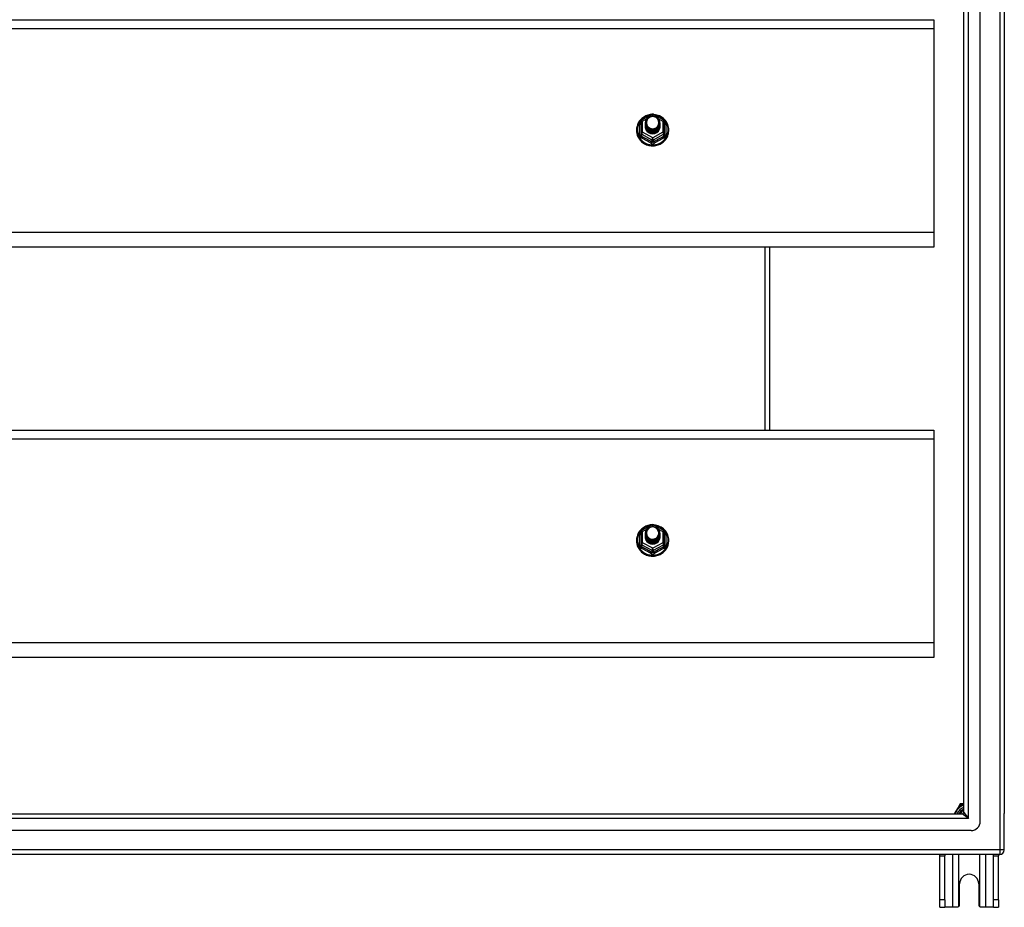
# Model space of a CAD drawing. Header units: inches. Extents: x 56.1 to 140.1, y 34.7 to 67.
# Tile 21 of 22: x 119.1 to 140.1, y 34.7 to 53.7. Entities that reach past the tile are written whole.
import ezdxf

# ---------------------------------------------------------------- set-up
doc = ezdxf.new("R2010")
doc.units = ezdxf.units.IN
doc.header["$MEASUREMENT"] = 0
doc.layers.add('Visible Edges(ANSI)', color=7, linetype='Continuous', lineweight=25)
doc.layers.add('Visible Tangent Edges(ANSI)', color=7, linetype='Continuous', lineweight=25)

msp = doc.modelspace()

# ---------------------------------------------------------------- linework, layer by layer
at = {"layer": 'Visible Edges(ANSI)'}
for p, q in [((139.551, 36.577), (139.551, 65.159)), ((139.197, 36.765), (139.197, 64.971)), ((140.063, 64.994), (140.063, 36.742)), ((98.929, 53.669), (138.563, 53.669)), ((138.563, 53.669), (138.563, 53.483)), ((138.563, 53.483), (138.563, 49.132)), ((132.309, 51.497), (132.309, 51.258)), ((132.329, 51.532), (132.544, 51.651)), ((132.409, 51.466), (132.409, 51.467)), ((132.409, 51.454), (132.409, 51.454)), ((132.582, 51.651), (132.797, 51.532)), ((132.716, 51.46), (132.716, 51.46)), ((132.817, 51.258), (132.817, 51.497)), ((132.309, 51.258), (132.309, 51.213)), ((132.409, 51.441), (132.409, 51.442)), ((132.409, 51.429), (132.409, 51.429)), ((132.409, 51.416), (132.409, 51.417)), ((132.409, 51.404), (132.409, 51.404)), ((132.409, 51.391), (132.409, 51.391)), ((132.545, 51.245), (132.543, 51.236)), ((132.716, 51.447), (132.716, 51.448)), ((132.716, 51.435), (132.716, 51.435)), ((132.716, 51.422), (132.716, 51.423)), ((132.716, 51.41), (132.716, 51.41)), ((132.716, 51.397), (132.716, 51.398)), ((132.817, 51.213), (132.817, 51.258)), ((138.563, 49.132), (138.563, 48.818)), ((138.563, 48.818), (98.929, 48.818)), ((135.063, 44.919), (135.063, 48.818)), ((98.929, 44.919), (138.563, 44.919)), ((138.563, 44.919), (138.563, 44.733)), ((138.563, 44.733), (138.563, 40.382)), ((132.329, 42.782), (132.544, 42.901)), ((132.582, 42.901), (132.797, 42.782)), ((132.309, 42.747), (132.309, 42.508)), ((132.409, 42.716), (132.409, 42.717)), ((132.409, 42.704), (132.409, 42.704)), ((132.409, 42.691), (132.409, 42.692)), ((132.409, 42.679), (132.409, 42.679)), ((132.409, 42.666), (132.409, 42.667)), ((132.409, 42.654), (132.409, 42.654)), ((132.409, 42.641), (132.409, 42.641)), ((132.716, 42.71), (132.716, 42.71)), ((132.716, 42.697), (132.716, 42.698)), ((132.716, 42.685), (132.716, 42.685)), ((132.716, 42.672), (132.716, 42.673)), ((132.716, 42.66), (132.716, 42.66)), ((132.716, 42.647), (132.716, 42.648)), ((132.817, 42.508), (132.817, 42.747)), ((132.309, 42.508), (132.309, 42.463)), ((132.545, 42.495), (132.543, 42.486)), ((132.817, 42.463), (132.817, 42.508)), ((138.563, 40.382), (138.563, 40.068)), ((138.563, 40.068), (98.929, 40.068)), ((139.097, 36.909), (138.996, 36.734)), ((139.115, 36.941), (139.097, 36.909)), ((139.169, 36.951), (139.132, 36.951)), ((139.197, 36.951), (139.169, 36.951)), ((98.96, 36.734), (139.166, 36.734)), ((140.063, 35.967), (140.063, 36.742)), ((139.354, 36.38), (98.771, 36.38)), ((139.964, 35.868), (98.929, 35.868)), ((138.688, 35.837), (138.688, 35.868)), ((138.688, 34.899), (138.688, 35.837)), ((138.793, 35.868), (138.793, 35.837)), ((138.793, 34.899), (138.793, 35.837)), ((139.833, 35.837), (139.833, 35.868)), ((139.833, 34.899), (139.833, 35.837)), ((139.938, 35.868), (139.938, 35.837)), ((139.938, 34.899), (139.938, 35.837)), ((139.11, 34.805), (139.11, 35.243)), ((139.516, 35.243), (139.516, 34.805)), ((138.688, 34.743), (138.688, 34.899)), ((138.793, 34.899), (138.793, 34.743)), ((139.833, 34.743), (139.833, 34.899)), ((139.938, 34.899), (139.938, 34.743)), ((138.688, 34.743), (138.793, 34.743)), ((138.957, 34.743), (138.793, 34.743)), ((139.048, 34.743), (138.957, 34.743)), ((139.669, 34.743), (139.578, 34.743)), ((139.833, 34.743), (139.669, 34.743)), ((139.833, 34.743), (139.938, 34.743))]:
    msp.add_line(p, q, dxfattribs=at)
at = {"layer": 'Visible Edges(ANSI)', "flags": 128}
for points in [[(132.537, 51.648), (132.512, 51.645), (132.488, 51.641), (132.463, 51.634), (132.44, 51.627), (132.417, 51.617), (132.395, 51.606), (132.373, 51.594), (132.353, 51.58), (132.334, 51.564), (132.316, 51.547), (132.299, 51.529), (132.283, 51.51), (132.269, 51.49), (132.257, 51.469), (132.246, 51.447), (132.237, 51.425), (132.23, 51.401), (132.224, 51.378), (132.22, 51.354), (132.218, 51.33), (132.218, 51.305), (132.219, 51.281), (132.223, 51.257), (132.228, 51.233), (132.235, 51.21), (132.243, 51.187), (132.254, 51.165), (132.266, 51.144), (132.279, 51.123), (132.294, 51.104), (132.311, 51.085), (132.328, 51.068), (132.347, 51.053), (132.367, 51.038), (132.389, 51.025), (132.411, 51.014), (132.433, 51.004), (132.457, 50.996), (132.481, 50.989), (132.505, 50.984), (132.53, 50.981), (132.555, 50.979), (132.58, 50.98), (132.605, 50.982), (132.629, 50.986), (132.654, 50.991), (132.677, 50.998), (132.701, 51.007), (132.723, 51.018), (132.745, 51.03), (132.765, 51.043), (132.785, 51.058), (132.804, 51.074), (132.821, 51.092), (132.837, 51.111), (132.851, 51.13), (132.864, 51.151), (132.876, 51.173), (132.885, 51.195), (132.893, 51.218), (132.9, 51.242), (132.904, 51.266), (132.907, 51.29), (132.908, 51.314)], [(132.43, 51.393), (132.414, 51.432), (132.409, 51.473), (132.417, 51.514), (132.437, 51.551), (132.467, 51.581), (132.505, 51.602), (132.547, 51.611), (132.591, 51.609), (132.632, 51.595), (132.668, 51.57), (132.695, 51.536), (132.712, 51.497), (132.716, 51.454), (132.708, 51.412), (132.688, 51.374), (132.658, 51.342), (132.621, 51.321), (132.578, 51.31), (132.535, 51.311), (132.493, 51.324), (132.458, 51.348), (132.43, 51.38), (132.414, 51.419), (132.409, 51.46)], [(132.409, 51.466), (132.409, 51.462), (132.41, 51.457), (132.41, 51.453), (132.41, 51.448), (132.411, 51.444), (132.412, 51.44), (132.413, 51.435), (132.414, 51.431), (132.415, 51.426), (132.416, 51.422), (132.418, 51.418), (132.419, 51.414), (132.421, 51.41), (132.423, 51.406), (132.425, 51.401), (132.427, 51.397), (132.43, 51.394), (132.432, 51.39), (132.434, 51.386), (132.437, 51.382), (132.44, 51.379), (132.443, 51.375), (132.446, 51.372), (132.449, 51.368)], [(132.409, 51.454), (132.411, 51.435), (132.414, 51.416), (132.421, 51.398), (132.43, 51.381), (132.441, 51.365), (132.454, 51.35), (132.469, 51.338), (132.486, 51.327), (132.504, 51.319), (132.523, 51.313), (132.543, 51.309), (132.563, 51.308), (132.583, 51.31), (132.603, 51.314), (132.622, 51.32), (132.64, 51.329), (132.656, 51.34), (132.671, 51.353), (132.685, 51.368), (132.696, 51.385), (132.705, 51.402), (132.711, 51.421), (132.715, 51.44), (132.716, 51.46)], [(132.716, 51.454), (132.716, 51.434), (132.712, 51.414), (132.706, 51.394), (132.698, 51.376), (132.687, 51.359), (132.674, 51.343), (132.658, 51.33), (132.641, 51.318), (132.623, 51.309), (132.603, 51.302), (132.583, 51.298), (132.563, 51.296), (132.542, 51.297), (132.522, 51.301), (132.503, 51.307), (132.484, 51.316), (132.467, 51.327), (132.452, 51.34), (132.439, 51.355), (132.428, 51.372), (132.419, 51.39), (132.413, 51.409), (132.41, 51.428), (132.409, 51.448)], [(132.447, 51.538), (132.446, 51.535), (132.444, 51.533), (132.443, 51.53), (132.442, 51.527), (132.441, 51.525), (132.44, 51.522), (132.439, 51.519), (132.438, 51.517), (132.438, 51.514), (132.437, 51.511), (132.436, 51.509), (132.436, 51.506), (132.435, 51.503), (132.434, 51.5), (132.434, 51.498), (132.434, 51.495), (132.433, 51.492), (132.433, 51.489), (132.433, 51.486), (132.433, 51.484), (132.433, 51.481), (132.433, 51.478), (132.433, 51.475), (132.433, 51.472)], [(132.433, 51.472), (132.433, 51.47), (132.433, 51.467), (132.433, 51.464), (132.433, 51.461), (132.433, 51.458), (132.433, 51.456), (132.433, 51.453), (132.434, 51.45), (132.434, 51.447), (132.435, 51.445), (132.435, 51.442), (132.436, 51.439), (132.436, 51.436), (132.437, 51.434), (132.438, 51.431), (132.439, 51.428), (132.439, 51.425), (132.44, 51.423), (132.441, 51.42), (132.442, 51.418), (132.444, 51.415), (132.445, 51.412), (132.446, 51.41), (132.447, 51.407)], [(132.449, 51.368), (132.472, 51.349), (132.498, 51.335), (132.526, 51.326), (132.556, 51.323), (132.586, 51.326), (132.615, 51.334), (132.642, 51.348), (132.665, 51.367), (132.684, 51.389), (132.697, 51.416), (132.705, 51.444), (132.707, 51.473), (132.702, 51.502), (132.692, 51.529), (132.675, 51.554), (132.654, 51.575), (132.629, 51.591), (132.601, 51.601), (132.571, 51.605), (132.541, 51.603), (132.512, 51.595), (132.486, 51.581), (132.464, 51.561), (132.447, 51.538)], [(132.908, 51.314), (132.906, 51.345), (132.902, 51.376), (132.894, 51.407), (132.884, 51.436), (132.871, 51.465), (132.855, 51.492), (132.836, 51.518), (132.816, 51.542), (132.793, 51.564), (132.768, 51.583), (132.741, 51.601), (132.712, 51.616), (132.683, 51.628), (132.652, 51.637), (132.621, 51.644), (132.589, 51.648)], [(132.409, 51.441), (132.411, 51.422), (132.414, 51.403), (132.421, 51.385), (132.43, 51.368), (132.441, 51.352), (132.454, 51.338), (132.469, 51.325), (132.486, 51.315), (132.504, 51.306), (132.523, 51.3), (132.543, 51.297), (132.563, 51.296), (132.583, 51.297), (132.603, 51.301), (132.622, 51.308), (132.64, 51.317), (132.656, 51.328), (132.671, 51.341), (132.685, 51.356), (132.696, 51.372), (132.705, 51.39), (132.711, 51.409), (132.715, 51.428), (132.716, 51.447)], [(132.716, 51.441), (132.716, 51.421), (132.712, 51.401), (132.706, 51.382), (132.698, 51.364), (132.687, 51.346), (132.674, 51.331), (132.658, 51.317), (132.641, 51.306), (132.623, 51.296), (132.603, 51.29), (132.583, 51.285), (132.563, 51.284), (132.542, 51.285), (132.522, 51.289), (132.503, 51.295), (132.484, 51.304), (132.467, 51.315), (132.452, 51.328), (132.439, 51.343), (132.428, 51.359), (132.419, 51.377), (132.413, 51.396), (132.41, 51.415), (132.409, 51.435)], [(132.409, 51.429), (132.411, 51.41), (132.414, 51.391), (132.421, 51.373), (132.43, 51.355), (132.441, 51.34), (132.454, 51.325), (132.469, 51.313), (132.486, 51.302), (132.504, 51.294), (132.523, 51.288), (132.543, 51.284), (132.563, 51.283), (132.583, 51.285), (132.603, 51.289), (132.622, 51.295), (132.64, 51.304), (132.656, 51.315), (132.671, 51.328), (132.685, 51.343), (132.696, 51.36), (132.705, 51.377), (132.711, 51.396), (132.715, 51.415), (132.716, 51.435)], [(132.716, 51.429), (132.716, 51.409), (132.712, 51.389), (132.706, 51.369), (132.698, 51.351), (132.687, 51.334), (132.674, 51.318), (132.658, 51.305), (132.641, 51.293), (132.623, 51.284), (132.603, 51.277), (132.583, 51.273), (132.563, 51.271), (132.542, 51.272), (132.522, 51.276), (132.503, 51.282), (132.484, 51.291), (132.467, 51.302), (132.452, 51.315), (132.439, 51.33), (132.428, 51.347), (132.419, 51.365), (132.413, 51.384), (132.41, 51.403), (132.409, 51.423)], [(132.409, 51.416), (132.411, 51.397), (132.414, 51.378), (132.421, 51.36), (132.43, 51.343), (132.441, 51.327), (132.454, 51.313), (132.469, 51.3), (132.486, 51.29), (132.504, 51.281), (132.523, 51.275), (132.543, 51.272), (132.563, 51.271), (132.583, 51.272), (132.603, 51.276), (132.622, 51.283), (132.64, 51.292), (132.656, 51.303), (132.671, 51.316), (132.685, 51.331), (132.696, 51.347), (132.705, 51.365), (132.711, 51.383), (132.715, 51.403), (132.716, 51.422)], [(132.716, 51.416), (132.716, 51.396), (132.712, 51.376), (132.706, 51.357), (132.698, 51.338), (132.687, 51.321), (132.674, 51.306), (132.658, 51.292), (132.641, 51.281), (132.623, 51.271), (132.603, 51.264), (132.583, 51.26), (132.563, 51.259), (132.542, 51.26), (132.522, 51.263), (132.503, 51.27), (132.484, 51.279), (132.467, 51.29), (132.452, 51.303), (132.439, 51.318), (132.428, 51.334), (132.419, 51.352), (132.413, 51.371), (132.41, 51.39), (132.409, 51.41)], [(132.409, 51.404), (132.411, 51.384), (132.414, 51.366), (132.421, 51.348), (132.43, 51.33), (132.441, 51.315), (132.454, 51.3), (132.469, 51.288), (132.486, 51.277), (132.504, 51.269), (132.523, 51.263), (132.543, 51.259), (132.563, 51.258), (132.583, 51.26), (132.603, 51.264), (132.622, 51.27), (132.64, 51.279), (132.656, 51.29), (132.671, 51.303), (132.685, 51.318), (132.696, 51.335), (132.705, 51.352), (132.711, 51.371), (132.715, 51.39), (132.716, 51.41)], [(132.716, 51.404), (132.716, 51.384), (132.712, 51.364), (132.706, 51.344), (132.698, 51.326), (132.687, 51.309), (132.674, 51.293), (132.658, 51.28), (132.641, 51.268), (132.623, 51.259), (132.603, 51.252), (132.583, 51.248), (132.563, 51.246), (132.542, 51.247), (132.522, 51.251), (132.503, 51.257), (132.484, 51.266), (132.467, 51.277), (132.452, 51.29), (132.439, 51.305), (132.428, 51.322), (132.419, 51.34), (132.413, 51.358), (132.41, 51.378), (132.409, 51.398)], [(132.409, 51.391), (132.411, 51.372), (132.414, 51.353), (132.421, 51.335), (132.43, 51.318), (132.441, 51.302), (132.454, 51.288), (132.469, 51.275), (132.486, 51.265), (132.504, 51.256), (132.523, 51.25), (132.543, 51.247), (132.563, 51.246), (132.583, 51.247), (132.603, 51.251), (132.622, 51.258), (132.64, 51.267), (132.656, 51.278), (132.671, 51.291), (132.685, 51.306), (132.696, 51.322), (132.705, 51.34), (132.711, 51.358), (132.715, 51.378), (132.716, 51.397)], [(132.543, 51.236), (132.535, 51.238), (132.527, 51.239), (132.519, 51.241), (132.511, 51.244), (132.504, 51.247), (132.496, 51.25), (132.489, 51.254), (132.482, 51.258), (132.475, 51.262), (132.469, 51.267), (132.462, 51.272), (132.456, 51.278), (132.451, 51.283), (132.445, 51.289), (132.44, 51.296), (132.436, 51.302), (132.431, 51.309), (132.427, 51.316), (132.424, 51.323), (132.421, 51.33), (132.418, 51.338), (132.416, 51.345), (132.414, 51.353), (132.413, 51.361)], [(132.447, 51.407), (132.447, 51.407), (132.446, 51.406), (132.445, 51.406), (132.444, 51.405), (132.444, 51.404), (132.443, 51.404), (132.442, 51.403), (132.442, 51.403), (132.441, 51.402), (132.44, 51.401), (132.439, 51.401), (132.439, 51.4), (132.438, 51.4), (132.437, 51.399), (132.437, 51.398), (132.436, 51.398), (132.435, 51.397), (132.434, 51.397), (132.434, 51.396), (132.433, 51.395), (132.432, 51.395), (132.432, 51.394), (132.431, 51.394), (132.43, 51.393)], [(132.537, 42.898), (132.512, 42.895), (132.488, 42.891), (132.463, 42.884), (132.44, 42.877), (132.417, 42.867), (132.395, 42.856), (132.373, 42.844), (132.353, 42.83), (132.334, 42.814), (132.316, 42.797), (132.299, 42.779), (132.283, 42.76), (132.269, 42.74), (132.257, 42.719), (132.246, 42.697), (132.237, 42.675), (132.23, 42.651), (132.224, 42.628), (132.22, 42.604), (132.218, 42.58), (132.218, 42.555), (132.219, 42.531), (132.223, 42.507), (132.228, 42.483), (132.235, 42.46), (132.243, 42.437), (132.254, 42.415), (132.266, 42.394), (132.279, 42.373), (132.294, 42.354), (132.311, 42.335), (132.328, 42.318), (132.347, 42.303), (132.367, 42.288), (132.389, 42.275), (132.411, 42.264), (132.433, 42.254), (132.457, 42.246), (132.481, 42.239), (132.505, 42.234), (132.53, 42.231), (132.555, 42.229), (132.58, 42.23), (132.605, 42.232), (132.629, 42.236), (132.654, 42.241), (132.677, 42.248), (132.701, 42.257), (132.723, 42.268), (132.745, 42.28), (132.765, 42.293), (132.785, 42.308), (132.804, 42.324), (132.821, 42.342), (132.837, 42.361), (132.851, 42.38), (132.864, 42.401), (132.876, 42.423), (132.885, 42.445), (132.893, 42.468), (132.9, 42.492), (132.904, 42.516), (132.907, 42.54), (132.908, 42.564)], [(132.43, 42.643), (132.414, 42.682), (132.409, 42.723), (132.417, 42.764), (132.437, 42.801), (132.467, 42.831), (132.505, 42.852), (132.547, 42.861), (132.591, 42.859), (132.632, 42.845), (132.668, 42.82), (132.695, 42.786), (132.712, 42.747), (132.716, 42.704), (132.708, 42.662), (132.688, 42.624), (132.658, 42.592), (132.621, 42.571), (132.578, 42.56), (132.535, 42.561), (132.493, 42.574), (132.458, 42.598), (132.43, 42.63), (132.414, 42.669), (132.409, 42.71)], [(132.449, 42.618), (132.472, 42.599), (132.498, 42.585), (132.526, 42.576), (132.556, 42.573), (132.586, 42.576), (132.615, 42.584), (132.642, 42.598), (132.665, 42.617), (132.684, 42.639), (132.697, 42.666), (132.705, 42.694), (132.707, 42.723), (132.702, 42.752), (132.692, 42.779), (132.675, 42.804), (132.654, 42.825), (132.629, 42.841), (132.601, 42.851), (132.571, 42.855), (132.541, 42.853), (132.512, 42.845), (132.486, 42.831), (132.464, 42.811), (132.447, 42.788)], [(132.908, 42.564), (132.906, 42.595), (132.902, 42.626), (132.894, 42.657), (132.884, 42.686), (132.871, 42.715), (132.855, 42.742), (132.836, 42.768), (132.816, 42.792), (132.793, 42.814), (132.768, 42.833), (132.741, 42.851), (132.712, 42.866), (132.683, 42.878), (132.652, 42.887), (132.621, 42.894), (132.589, 42.898)], [(132.409, 42.716), (132.409, 42.712), (132.41, 42.707), (132.41, 42.703), (132.41, 42.698), (132.411, 42.694), (132.412, 42.69), (132.413, 42.685), (132.414, 42.681), (132.415, 42.676), (132.416, 42.672), (132.418, 42.668), (132.419, 42.664), (132.421, 42.66), (132.423, 42.656), (132.425, 42.651), (132.427, 42.647), (132.43, 42.644), (132.432, 42.64), (132.434, 42.636), (132.437, 42.632), (132.44, 42.629), (132.443, 42.625), (132.446, 42.622), (132.449, 42.618)], [(132.409, 42.704), (132.411, 42.685), (132.414, 42.666), (132.421, 42.648), (132.43, 42.631), (132.441, 42.615), (132.454, 42.6), (132.469, 42.588), (132.486, 42.577), (132.504, 42.569), (132.523, 42.563), (132.543, 42.559), (132.563, 42.558), (132.583, 42.56), (132.603, 42.564), (132.622, 42.57), (132.64, 42.579), (132.656, 42.59), (132.671, 42.603), (132.685, 42.618), (132.696, 42.635), (132.705, 42.652), (132.711, 42.671), (132.715, 42.69), (132.716, 42.71)], [(132.716, 42.704), (132.716, 42.684), (132.712, 42.664), (132.706, 42.644), (132.698, 42.626), (132.687, 42.609), (132.674, 42.593), (132.658, 42.58), (132.641, 42.568), (132.623, 42.559), (132.603, 42.552), (132.583, 42.548), (132.563, 42.546), (132.542, 42.547), (132.522, 42.551), (132.503, 42.557), (132.484, 42.566), (132.467, 42.577), (132.452, 42.59), (132.439, 42.605), (132.428, 42.622), (132.419, 42.64), (132.413, 42.659), (132.41, 42.678), (132.409, 42.698)], [(132.409, 42.691), (132.411, 42.672), (132.414, 42.653), (132.421, 42.635), (132.43, 42.618), (132.441, 42.602), (132.454, 42.588), (132.469, 42.575), (132.486, 42.565), (132.504, 42.556), (132.523, 42.55), (132.543, 42.547), (132.563, 42.546), (132.583, 42.547), (132.603, 42.551), (132.622, 42.558), (132.64, 42.567), (132.656, 42.578), (132.671, 42.591), (132.685, 42.606), (132.696, 42.622), (132.705, 42.64), (132.711, 42.659), (132.715, 42.678), (132.716, 42.697)], [(132.716, 42.691), (132.716, 42.671), (132.712, 42.651), (132.706, 42.632), (132.698, 42.614), (132.687, 42.596), (132.674, 42.581), (132.658, 42.567), (132.641, 42.556), (132.623, 42.546), (132.603, 42.54), (132.583, 42.535), (132.563, 42.534), (132.542, 42.535), (132.522, 42.539), (132.503, 42.545), (132.484, 42.554), (132.467, 42.565), (132.452, 42.578), (132.439, 42.593), (132.428, 42.609), (132.419, 42.627), (132.413, 42.646), (132.41, 42.665), (132.409, 42.685)], [(132.409, 42.679), (132.411, 42.66), (132.414, 42.641), (132.421, 42.623), (132.43, 42.605), (132.441, 42.59), (132.454, 42.575), (132.469, 42.563), (132.486, 42.552), (132.504, 42.544), (132.523, 42.538), (132.543, 42.534), (132.563, 42.533), (132.583, 42.535), (132.603, 42.539), (132.622, 42.545), (132.64, 42.554), (132.656, 42.565), (132.671, 42.578), (132.685, 42.593), (132.696, 42.61), (132.705, 42.627), (132.711, 42.646), (132.715, 42.665), (132.716, 42.685)], [(132.716, 42.679), (132.716, 42.659), (132.712, 42.639), (132.706, 42.619), (132.698, 42.601), (132.687, 42.584), (132.674, 42.568), (132.658, 42.555), (132.641, 42.543), (132.623, 42.534), (132.603, 42.527), (132.583, 42.523), (132.563, 42.521), (132.542, 42.522), (132.522, 42.526), (132.503, 42.532), (132.484, 42.541), (132.467, 42.552), (132.452, 42.565), (132.439, 42.58), (132.428, 42.597), (132.419, 42.615), (132.413, 42.634), (132.41, 42.653), (132.409, 42.673)], [(132.409, 42.666), (132.411, 42.647), (132.414, 42.628), (132.421, 42.61), (132.43, 42.593), (132.441, 42.577), (132.454, 42.563), (132.469, 42.55), (132.486, 42.54), (132.504, 42.531), (132.523, 42.525), (132.543, 42.522), (132.563, 42.521), (132.583, 42.522), (132.603, 42.526), (132.622, 42.533), (132.64, 42.542), (132.656, 42.553), (132.671, 42.566), (132.685, 42.581), (132.696, 42.597), (132.705, 42.615), (132.711, 42.633), (132.715, 42.653), (132.716, 42.672)], [(132.716, 42.666), (132.716, 42.646), (132.712, 42.626), (132.706, 42.607), (132.698, 42.588), (132.687, 42.571), (132.674, 42.556), (132.658, 42.542), (132.641, 42.531), (132.623, 42.521), (132.603, 42.514), (132.583, 42.51), (132.563, 42.509), (132.542, 42.51), (132.522, 42.513), (132.503, 42.52), (132.484, 42.529), (132.467, 42.54), (132.452, 42.553), (132.439, 42.568), (132.428, 42.584), (132.419, 42.602), (132.413, 42.621), (132.41, 42.64), (132.409, 42.66)], [(132.409, 42.654), (132.411, 42.634), (132.414, 42.616), (132.421, 42.598), (132.43, 42.58), (132.441, 42.565), (132.454, 42.55), (132.469, 42.538), (132.486, 42.527), (132.504, 42.519), (132.523, 42.513), (132.543, 42.509), (132.563, 42.508), (132.583, 42.51), (132.603, 42.514), (132.622, 42.52), (132.64, 42.529), (132.656, 42.54), (132.671, 42.553), (132.685, 42.568), (132.696, 42.585), (132.705, 42.602), (132.711, 42.621), (132.715, 42.64), (132.716, 42.66)], [(132.716, 42.654), (132.716, 42.634), (132.712, 42.614), (132.706, 42.594), (132.698, 42.576), (132.687, 42.559), (132.674, 42.543), (132.658, 42.53), (132.641, 42.518), (132.623, 42.509), (132.603, 42.502), (132.583, 42.498), (132.563, 42.496), (132.542, 42.497), (132.522, 42.501), (132.503, 42.507), (132.484, 42.516), (132.467, 42.527), (132.452, 42.54), (132.439, 42.555), (132.428, 42.572), (132.419, 42.59), (132.413, 42.608), (132.41, 42.628), (132.409, 42.648)], [(132.409, 42.641), (132.411, 42.622), (132.414, 42.603), (132.421, 42.585), (132.43, 42.568), (132.441, 42.552), (132.454, 42.538), (132.469, 42.525), (132.486, 42.515), (132.504, 42.506), (132.523, 42.5), (132.543, 42.497), (132.563, 42.496), (132.583, 42.497), (132.603, 42.501), (132.622, 42.508), (132.64, 42.517), (132.656, 42.528), (132.671, 42.541), (132.685, 42.556), (132.696, 42.572), (132.705, 42.59), (132.711, 42.608), (132.715, 42.628), (132.716, 42.647)], [(132.447, 42.657), (132.447, 42.657), (132.446, 42.656), (132.445, 42.656), (132.444, 42.655), (132.444, 42.654), (132.443, 42.654), (132.442, 42.653), (132.442, 42.653), (132.441, 42.652), (132.44, 42.651), (132.439, 42.651), (132.439, 42.65), (132.438, 42.65), (132.437, 42.649), (132.437, 42.648), (132.436, 42.648), (132.435, 42.647), (132.434, 42.647), (132.434, 42.646), (132.433, 42.645), (132.432, 42.645), (132.432, 42.644), (132.431, 42.644), (132.43, 42.643)], [(132.447, 42.788), (132.446, 42.785), (132.444, 42.783), (132.443, 42.78), (132.442, 42.777), (132.441, 42.775), (132.44, 42.772), (132.439, 42.769), (132.438, 42.767), (132.438, 42.764), (132.437, 42.761), (132.436, 42.759), (132.436, 42.756), (132.435, 42.753), (132.434, 42.75), (132.434, 42.748), (132.434, 42.745), (132.433, 42.742), (132.433, 42.739), (132.433, 42.736), (132.433, 42.734), (132.433, 42.731), (132.433, 42.728), (132.433, 42.725), (132.433, 42.722)], [(132.433, 42.722), (132.433, 42.72), (132.433, 42.717), (132.433, 42.714), (132.433, 42.711), (132.433, 42.708), (132.433, 42.706), (132.433, 42.703), (132.434, 42.7), (132.434, 42.697), (132.435, 42.695), (132.435, 42.692), (132.436, 42.689), (132.436, 42.686), (132.437, 42.684), (132.438, 42.681), (132.439, 42.678), (132.439, 42.675), (132.44, 42.673), (132.441, 42.67), (132.442, 42.668), (132.444, 42.665), (132.445, 42.662), (132.446, 42.66), (132.447, 42.657)], [(132.543, 42.486), (132.535, 42.488), (132.527, 42.489), (132.519, 42.491), (132.511, 42.494), (132.504, 42.497), (132.496, 42.5), (132.489, 42.504), (132.482, 42.508), (132.475, 42.512), (132.469, 42.517), (132.462, 42.522), (132.456, 42.528), (132.451, 42.533), (132.445, 42.539), (132.44, 42.546), (132.436, 42.552), (132.431, 42.559), (132.427, 42.566), (132.424, 42.573), (132.421, 42.58), (132.418, 42.588), (132.416, 42.595), (132.414, 42.603), (132.413, 42.611)], [(139.092, 34.761), (139.09, 34.76), (139.089, 34.758), (139.087, 34.757), (139.086, 34.756), (139.084, 34.754), (139.082, 34.753), (139.08, 34.752), (139.079, 34.751), (139.077, 34.75), (139.075, 34.749), (139.073, 34.748), (139.071, 34.747), (139.069, 34.747), (139.067, 34.746), (139.065, 34.745), (139.063, 34.745), (139.061, 34.744), (139.059, 34.744), (139.057, 34.744), (139.055, 34.743), (139.054, 34.743), (139.052, 34.743), (139.05, 34.743), (139.048, 34.743)], [(139.578, 34.743), (139.576, 34.743), (139.574, 34.743), (139.572, 34.743), (139.57, 34.743), (139.568, 34.744), (139.566, 34.744), (139.564, 34.744), (139.562, 34.745), (139.56, 34.745), (139.558, 34.746), (139.556, 34.747), (139.554, 34.747), (139.552, 34.748), (139.551, 34.749), (139.549, 34.75), (139.547, 34.751), (139.545, 34.752), (139.543, 34.753), (139.542, 34.754), (139.54, 34.756), (139.538, 34.757), (139.537, 34.758), (139.535, 34.76), (139.534, 34.761)]]:
    msp.add_lwpolyline(points, dxfattribs=at)
at = {"layer": 'Visible Edges(ANSI)'}
for centre, radius, start, end in [((132.348, 51.497), 0.0394, 119.1745, 180), ((132.563, 51.617), 0.0394, 60.8255, 119.1745), ((132.777, 51.497), 0.0394, 0, 60.8255), ((132.563, 42.867), 0.0394, 60.8255, 119.1745), ((132.348, 42.747), 0.0394, 119.1745, 180), ((132.777, 42.747), 0.0394, 0, 60.8255), ((139.313, 36.618), 0.325, 110.9514, 159.0486), ((139.132, 36.931), 0.0197, 90, 150), ((139.313, 36.618), 0.226, 120.8668, 149.1332), ((139.166, 36.765), 0.031, 270, 0), ((139.354, 36.577), 0.197, 270, 0), ((139.964, 35.967), 0.099, 270, 0), ((139.313, 35.243), 0.203, 0, 180), ((139.048, 34.805), 0.062, 314.9335, 0), ((139.578, 34.805), 0.062, 180, 225.0665)]:
    msp.add_arc(centre, radius, start, end, dxfattribs=at)
for centre, major_axis, start_param, end_param in [((132.563, 51.473), (0.134, 0), 3.671471, 8.899926), ((132.563, 51.388), (-0.158, 0), 6.032414, 9.675269), ((132.563, 51.468), (0.154, 0), 3.669461, 3.875388), ((132.563, 42.723), (0.134, 0), 3.671471, 8.899926), ((132.563, 42.638), (-0.158, 0), 6.032414, 9.675269), ((132.563, 42.718), (0.154, 0), 3.669461, 3.875388)]:
    msp.add_ellipse(centre, major_axis=major_axis, ratio=0.966998, start_param=start_param, end_param=end_param, dxfattribs=at)
at = {"layer": 'Visible Tangent Edges(ANSI)'}
for p, q in [((139.964, 65.769), (139.964, 35.967)), ((139.296, 36.635), (139.296, 65.101)), ((98.929, 53.483), (138.563, 53.483)), ((132.348, 51.507), (132.446, 51.562)), ((132.348, 51.268), (132.348, 51.507)), ((132.531, 51.609), (132.563, 51.627)), ((132.563, 51.627), (132.597, 51.608)), ((132.673, 51.566), (132.777, 51.507)), ((132.777, 51.507), (132.777, 51.268)), ((132.285, 51.21), (132.285, 51.437)), ((132.563, 51.148), (132.348, 51.268)), ((132.777, 51.268), (132.563, 51.148)), ((132.841, 51.437), (132.841, 51.21)), ((132.329, 51.225), (132.543, 51.105)), ((132.329, 51.18), (132.329, 51.225)), ((132.543, 51.105), (132.543, 51.06)), ((132.582, 51.105), (132.797, 51.225)), ((132.582, 51.06), (132.582, 51.105)), ((132.797, 51.225), (132.797, 51.18)), ((138.563, 49.132), (98.929, 49.132)), ((134.964, 44.919), (134.964, 48.818)), ((98.929, 44.733), (138.563, 44.733)), ((132.531, 42.859), (132.563, 42.877)), ((132.563, 42.877), (132.597, 42.858)), ((132.285, 42.46), (132.285, 42.687)), ((132.348, 42.757), (132.446, 42.812)), ((132.348, 42.518), (132.348, 42.757)), ((132.673, 42.816), (132.777, 42.757)), ((132.777, 42.757), (132.777, 42.518)), ((132.841, 42.687), (132.841, 42.46)), ((132.329, 42.475), (132.543, 42.355)), ((132.329, 42.43), (132.329, 42.475)), ((132.563, 42.398), (132.348, 42.518)), ((132.777, 42.518), (132.563, 42.398)), ((132.582, 42.355), (132.797, 42.475)), ((132.797, 42.475), (132.797, 42.43)), ((132.543, 42.355), (132.543, 42.31)), ((132.582, 42.31), (132.582, 42.355)), ((138.563, 40.382), (98.929, 40.382)), ((139.114, 36.899), (139.097, 36.909)), ((139.114, 36.899), (139.132, 36.931)), ((139.115, 36.941), (139.132, 36.931)), ((139.132, 36.931), (139.132, 36.951)), ((139.132, 36.931), (139.169, 36.931)), ((139.169, 36.931), (139.169, 36.951)), ((139.197, 36.765), (139.296, 36.635)), ((139.296, 36.635), (98.83, 36.635)), ((139.296, 36.635), (139.166, 36.734)), ((139.964, 35.967), (98.162, 35.967)), ((139.964, 35.967), (139.964, 35.868)), ((140.063, 35.967), (139.964, 35.967)), ((138.688, 35.837), (138.793, 35.837)), ((138.957, 35.868), (138.957, 34.743)), ((139.092, 34.761), (139.092, 35.868)), ((139.534, 35.868), (139.534, 34.761)), ((139.669, 34.743), (139.669, 35.868)), ((139.833, 35.837), (139.938, 35.837)), ((138.793, 34.899), (138.688, 34.899)), ((139.938, 34.899), (139.833, 34.899))]:
    msp.add_line(p, q, dxfattribs=at)
at = {"layer": 'Visible Tangent Edges(ANSI)', "flags": 128}
for points in [[(132.309, 51.49), (132.307, 51.488), (132.305, 51.486), (132.303, 51.484), (132.302, 51.482), (132.3, 51.48), (132.299, 51.478), (132.297, 51.476), (132.296, 51.474), (132.294, 51.472), (132.293, 51.47), (132.292, 51.468), (132.291, 51.465), (132.29, 51.463), (132.289, 51.461), (132.288, 51.458), (132.287, 51.456), (132.287, 51.454), (132.286, 51.451), (132.286, 51.449), (132.285, 51.447), (132.285, 51.444), (132.285, 51.442), (132.285, 51.439), (132.285, 51.437)], [(132.841, 51.437), (132.841, 51.439), (132.841, 51.442), (132.841, 51.444), (132.84, 51.447), (132.84, 51.449), (132.839, 51.451), (132.839, 51.454), (132.838, 51.456), (132.837, 51.458), (132.837, 51.461), (132.836, 51.463), (132.835, 51.465), (132.834, 51.468), (132.832, 51.47), (132.831, 51.472), (132.83, 51.474), (132.828, 51.476), (132.827, 51.478), (132.825, 51.48), (132.824, 51.482), (132.822, 51.484), (132.82, 51.486), (132.819, 51.488), (132.817, 51.49)], [(132.285, 51.21), (132.285, 51.207), (132.285, 51.203), (132.285, 51.2), (132.286, 51.197), (132.286, 51.194), (132.287, 51.191), (132.288, 51.187), (132.289, 51.184), (132.29, 51.181), (132.292, 51.179), (132.293, 51.176), (132.295, 51.173), (132.296, 51.17), (132.298, 51.168), (132.3, 51.165), (132.302, 51.163), (132.304, 51.16), (132.307, 51.158), (132.309, 51.156), (132.311, 51.154), (132.314, 51.152), (132.317, 51.15), (132.319, 51.149), (132.322, 51.147)], [(132.329, 51.18), (132.327, 51.181), (132.326, 51.181), (132.324, 51.182), (132.323, 51.183), (132.322, 51.184), (132.32, 51.185), (132.319, 51.186), (132.318, 51.187), (132.317, 51.189), (132.316, 51.19), (132.315, 51.191), (132.314, 51.193), (132.313, 51.194), (132.313, 51.196), (132.312, 51.197), (132.311, 51.199), (132.311, 51.201), (132.31, 51.202), (132.31, 51.204), (132.309, 51.206), (132.309, 51.208), (132.309, 51.209), (132.309, 51.211), (132.309, 51.213)], [(132.525, 51.034), (132.528, 51.032), (132.531, 51.031), (132.534, 51.029), (132.537, 51.028), (132.54, 51.027), (132.543, 51.026), (132.547, 51.025), (132.55, 51.024), (132.553, 51.024), (132.556, 51.023), (132.56, 51.023), (132.563, 51.023), (132.566, 51.023), (132.569, 51.023), (132.573, 51.024), (132.576, 51.024), (132.579, 51.025), (132.582, 51.026), (132.585, 51.027), (132.588, 51.028), (132.591, 51.029), (132.594, 51.031), (132.597, 51.032), (132.6, 51.034)], [(132.582, 51.06), (132.581, 51.059), (132.579, 51.058), (132.578, 51.057), (132.576, 51.057), (132.575, 51.056), (132.573, 51.056), (132.571, 51.055), (132.57, 51.055), (132.568, 51.054), (132.566, 51.054), (132.565, 51.054), (132.563, 51.054), (132.561, 51.054), (132.559, 51.054), (132.558, 51.054), (132.556, 51.055), (132.554, 51.055), (132.553, 51.056), (132.551, 51.056), (132.549, 51.057), (132.548, 51.057), (132.546, 51.058), (132.545, 51.059), (132.543, 51.06)], [(132.817, 51.213), (132.817, 51.211), (132.817, 51.209), (132.816, 51.208), (132.816, 51.206), (132.816, 51.204), (132.815, 51.202), (132.815, 51.201), (132.814, 51.199), (132.814, 51.197), (132.813, 51.196), (132.812, 51.194), (132.811, 51.193), (132.811, 51.191), (132.81, 51.19), (132.809, 51.189), (132.807, 51.187), (132.806, 51.186), (132.805, 51.185), (132.804, 51.184), (132.803, 51.183), (132.801, 51.182), (132.8, 51.181), (132.798, 51.181), (132.797, 51.18)], [(132.804, 51.147), (132.806, 51.149), (132.809, 51.15), (132.812, 51.152), (132.814, 51.154), (132.817, 51.156), (132.819, 51.158), (132.821, 51.16), (132.823, 51.163), (132.825, 51.165), (132.827, 51.168), (132.829, 51.17), (132.831, 51.173), (132.833, 51.176), (132.834, 51.179), (132.835, 51.181), (132.836, 51.184), (132.838, 51.187), (132.838, 51.191), (132.839, 51.194), (132.84, 51.197), (132.84, 51.2), (132.841, 51.203), (132.841, 51.207), (132.841, 51.21)], [(132.309, 42.74), (132.307, 42.738), (132.305, 42.736), (132.303, 42.734), (132.302, 42.732), (132.3, 42.73), (132.299, 42.728), (132.297, 42.726), (132.296, 42.724), (132.294, 42.722), (132.293, 42.72), (132.292, 42.718), (132.291, 42.715), (132.29, 42.713), (132.289, 42.711), (132.288, 42.708), (132.287, 42.706), (132.287, 42.704), (132.286, 42.701), (132.286, 42.699), (132.285, 42.697), (132.285, 42.694), (132.285, 42.692), (132.285, 42.689), (132.285, 42.687)], [(132.841, 42.687), (132.841, 42.689), (132.841, 42.692), (132.841, 42.694), (132.84, 42.697), (132.84, 42.699), (132.839, 42.701), (132.839, 42.704), (132.838, 42.706), (132.837, 42.708), (132.837, 42.711), (132.836, 42.713), (132.835, 42.715), (132.834, 42.718), (132.832, 42.72), (132.831, 42.722), (132.83, 42.724), (132.828, 42.726), (132.827, 42.728), (132.825, 42.73), (132.824, 42.732), (132.822, 42.734), (132.82, 42.736), (132.819, 42.738), (132.817, 42.74)], [(132.285, 42.46), (132.285, 42.457), (132.285, 42.453), (132.285, 42.45), (132.286, 42.447), (132.286, 42.444), (132.287, 42.441), (132.288, 42.437), (132.289, 42.434), (132.29, 42.431), (132.292, 42.429), (132.293, 42.426), (132.295, 42.423), (132.296, 42.42), (132.298, 42.418), (132.3, 42.415), (132.302, 42.413), (132.304, 42.41), (132.307, 42.408), (132.309, 42.406), (132.311, 42.404), (132.314, 42.402), (132.317, 42.4), (132.319, 42.399), (132.322, 42.397)], [(132.329, 42.43), (132.327, 42.431), (132.326, 42.431), (132.324, 42.432), (132.323, 42.433), (132.322, 42.434), (132.32, 42.435), (132.319, 42.436), (132.318, 42.437), (132.317, 42.439), (132.316, 42.44), (132.315, 42.441), (132.314, 42.443), (132.313, 42.444), (132.313, 42.446), (132.312, 42.447), (132.311, 42.449), (132.311, 42.451), (132.31, 42.452), (132.31, 42.454), (132.309, 42.456), (132.309, 42.458), (132.309, 42.459), (132.309, 42.461), (132.309, 42.463)], [(132.817, 42.463), (132.817, 42.461), (132.817, 42.459), (132.816, 42.458), (132.816, 42.456), (132.816, 42.454), (132.815, 42.452), (132.815, 42.451), (132.814, 42.449), (132.814, 42.447), (132.813, 42.446), (132.812, 42.444), (132.811, 42.443), (132.811, 42.441), (132.81, 42.44), (132.809, 42.439), (132.807, 42.437), (132.806, 42.436), (132.805, 42.435), (132.804, 42.434), (132.803, 42.433), (132.801, 42.432), (132.8, 42.431), (132.798, 42.431), (132.797, 42.43)], [(132.804, 42.397), (132.806, 42.399), (132.809, 42.4), (132.812, 42.402), (132.814, 42.404), (132.817, 42.406), (132.819, 42.408), (132.821, 42.41), (132.823, 42.413), (132.825, 42.415), (132.827, 42.418), (132.829, 42.42), (132.831, 42.423), (132.833, 42.426), (132.834, 42.429), (132.835, 42.431), (132.836, 42.434), (132.838, 42.437), (132.838, 42.441), (132.839, 42.444), (132.84, 42.447), (132.84, 42.45), (132.841, 42.453), (132.841, 42.457), (132.841, 42.46)], [(132.525, 42.284), (132.528, 42.282), (132.531, 42.281), (132.534, 42.279), (132.537, 42.278), (132.54, 42.277), (132.543, 42.276), (132.547, 42.275), (132.55, 42.274), (132.553, 42.274), (132.556, 42.273), (132.56, 42.273), (132.563, 42.273), (132.566, 42.273), (132.569, 42.273), (132.573, 42.274), (132.576, 42.274), (132.579, 42.275), (132.582, 42.276), (132.585, 42.277), (132.588, 42.278), (132.591, 42.279), (132.594, 42.281), (132.597, 42.282), (132.6, 42.284)], [(132.582, 42.31), (132.581, 42.309), (132.579, 42.308), (132.578, 42.307), (132.576, 42.307), (132.575, 42.306), (132.573, 42.306), (132.571, 42.305), (132.57, 42.305), (132.568, 42.304), (132.566, 42.304), (132.565, 42.304), (132.563, 42.304), (132.561, 42.304), (132.559, 42.304), (132.558, 42.304), (132.556, 42.305), (132.554, 42.305), (132.553, 42.306), (132.551, 42.306), (132.549, 42.307), (132.548, 42.307), (132.546, 42.308), (132.545, 42.309), (132.543, 42.31)], [(139.003, 36.734), (139.007, 36.742), (139.01, 36.749), (139.014, 36.757), (139.018, 36.764), (139.022, 36.772), (139.027, 36.779), (139.031, 36.787), (139.035, 36.794), (139.04, 36.802), (139.044, 36.809), (139.049, 36.816), (139.054, 36.823), (139.059, 36.83), (139.063, 36.837), (139.068, 36.843), (139.073, 36.85), (139.078, 36.856), (139.083, 36.863), (139.088, 36.869), (139.093, 36.875), (139.098, 36.881), (139.103, 36.887), (139.109, 36.893), (139.114, 36.899)], [(139.169, 36.931), (139.17, 36.931), (139.171, 36.931), (139.172, 36.932), (139.173, 36.932), (139.175, 36.932), (139.176, 36.932), (139.177, 36.932), (139.178, 36.933), (139.179, 36.933), (139.18, 36.933), (139.181, 36.933), (139.183, 36.934), (139.184, 36.934), (139.185, 36.934), (139.186, 36.934), (139.187, 36.934), (139.188, 36.935), (139.19, 36.935), (139.191, 36.935), (139.192, 36.935), (139.193, 36.936), (139.194, 36.936), (139.195, 36.936), (139.197, 36.936)]]:
    msp.add_lwpolyline(points, dxfattribs=at)
at = {"layer": 'Visible Tangent Edges(ANSI)'}
for radius, start, end in [(0.285, 114.01, 155.99), (0.246, 118.1642, 151.8358), (0.344, 114.6913, 125.3087)]:
    msp.add_arc((139.313, 36.618), radius, start, end, dxfattribs=at)
for centre, major_axis, ratio, start_param, end_param in [((132.563, 51.32), (0.331, 0), 0.966998, 1.708073, 7.716705), ((132.269, 51.452), (0.0394, 0), 0.420933, 5.107073, 6.283185), ((132.348, 51.497), (-0.0394, 0), 0.254784, 4.712389, 6.283185), ((132.348, 51.497), (-0.0192, 0.0344), 0.127392, 4.936728, 6.283185), ((132.563, 51.617), (-0.0192, 0.0344), 0.127392, 4.936728, 6.283185), ((132.563, 51.617), (0.0192, 0.0344), 0.127392, 0, 1.346458), ((132.777, 51.497), (0.0192, 0.0344), 0.127392, 0, 1.346458), ((132.777, 51.497), (0.0394, 0), 0.254784, 0, 1.570796), ((132.856, 51.452), (-0.0394, 0), 0.420933, 0, 1.176113), ((132.348, 51.258), (-0.0394, 0), 0.254784, 4.712389, 6.283185), ((132.348, 51.258), (-0.0394, 0), 0.966998, 0, 1.047198), ((132.348, 51.258), (-0.0192, -0.0344), 0.127392, 4.48805, 6.058847), ((132.777, 51.258), (0.0394, 0), 0.254784, 0, 1.570796), ((132.777, 51.258), (0.0192, -0.0344), 0.127392, 0.224339, 1.795135), ((132.777, 51.258), (0.0394, 0), 0.966998, 5.235988, 6.283185), ((132.269, 51.213), (0.0394, 0), 0.080687, 5.107073, 6.283185), ((132.309, 51.147), (0.0178, 0.0351), 0.295528, 4.874003, 6.050115), ((132.424, 50.923), (0.573, -0.342), 0.220649, 1.524932, 1.878631), ((132.436, 50.943), (-0.605, 0.361), 0.220649, 4.666525, 5.020223), ((132.523, 51.027), (0.0205, 0.0336), 0.044718, 0.222707, 1.398819), ((132.563, 51.138), (-0.0192, -0.0344), 0.127392, 4.48805, 6.058847), ((132.563, 51.138), (0.0394, 0), 0.966998, 4.18879, 5.235988), ((132.563, 51.138), (0.0192, -0.0344), 0.127392, 0.224339, 1.795135), ((132.69, 50.943), (-0.605, -0.361), 0.220649, 4.404555, 4.758253), ((132.602, 51.027), (-0.0205, 0.0336), 0.044718, 4.884366, 6.060479), ((132.702, 50.923), (0.573, 0.342), 0.220649, 1.262962, 1.61666), ((132.817, 51.147), (-0.0178, 0.0351), 0.295528, 0.23307, 1.409183), ((132.856, 51.213), (-0.0394, 0), 0.080687, 0, 1.176113), ((132.563, 42.57), (0.331, 0), 0.966998, 1.708073, 7.716705), ((132.563, 42.867), (-0.0192, 0.0344), 0.127392, 4.936728, 6.283185), ((132.563, 42.867), (0.0192, 0.0344), 0.127392, 0, 1.346458), ((132.269, 42.702), (0.0394, 0), 0.420933, 5.107073, 6.283185), ((132.348, 42.747), (-0.0394, 0), 0.254784, 4.712389, 6.283185), ((132.348, 42.747), (-0.0192, 0.0344), 0.127392, 4.936728, 6.283185), ((132.777, 42.747), (0.0192, 0.0344), 0.127392, 0, 1.346458), ((132.777, 42.747), (0.0394, 0), 0.254784, 0, 1.570796), ((132.856, 42.702), (-0.0394, 0), 0.420933, 0, 1.176113), ((132.269, 42.463), (0.0394, 0), 0.080687, 5.107073, 6.283185), ((132.348, 42.508), (-0.0394, 0), 0.254784, 4.712389, 6.283185), ((132.348, 42.508), (-0.0394, 0), 0.966998, 0, 1.047198), ((132.309, 42.397), (0.0178, 0.0351), 0.295528, 4.874003, 6.050115), ((132.348, 42.508), (-0.0192, -0.0344), 0.127392, 4.48805, 6.058847), ((132.436, 42.193), (-0.605, 0.361), 0.220649, 4.666525, 5.020223), ((132.69, 42.193), (-0.605, -0.361), 0.220649, 4.404555, 4.758253), ((132.777, 42.508), (0.0394, 0), 0.254784, 0, 1.570796), ((132.777, 42.508), (0.0192, -0.0344), 0.127392, 0.224339, 1.795135), ((132.817, 42.397), (-0.0178, 0.0351), 0.295528, 0.23307, 1.409183), ((132.777, 42.508), (0.0394, 0), 0.966998, 5.235988, 6.283185), ((132.856, 42.463), (-0.0394, 0), 0.080687, 0, 1.176113), ((132.424, 42.173), (0.573, -0.342), 0.220649, 1.524932, 1.878631), ((132.523, 42.277), (0.0205, 0.0336), 0.044718, 0.222707, 1.398819), ((132.563, 42.388), (-0.0192, -0.0344), 0.127392, 4.48805, 6.058847), ((132.563, 42.388), (0.0394, 0), 0.966998, 4.18879, 5.235988), ((132.563, 42.388), (0.0192, -0.0344), 0.127392, 0.224339, 1.795135), ((132.602, 42.277), (-0.0205, 0.0336), 0.044718, 4.884366, 6.060479), ((132.702, 42.173), (0.573, 0.342), 0.220649, 1.262962, 1.61666)]:
    msp.add_ellipse(centre, major_axis=major_axis, ratio=ratio, start_param=start_param, end_param=end_param, dxfattribs=at)

doc.saveas('drawing.dxf')
